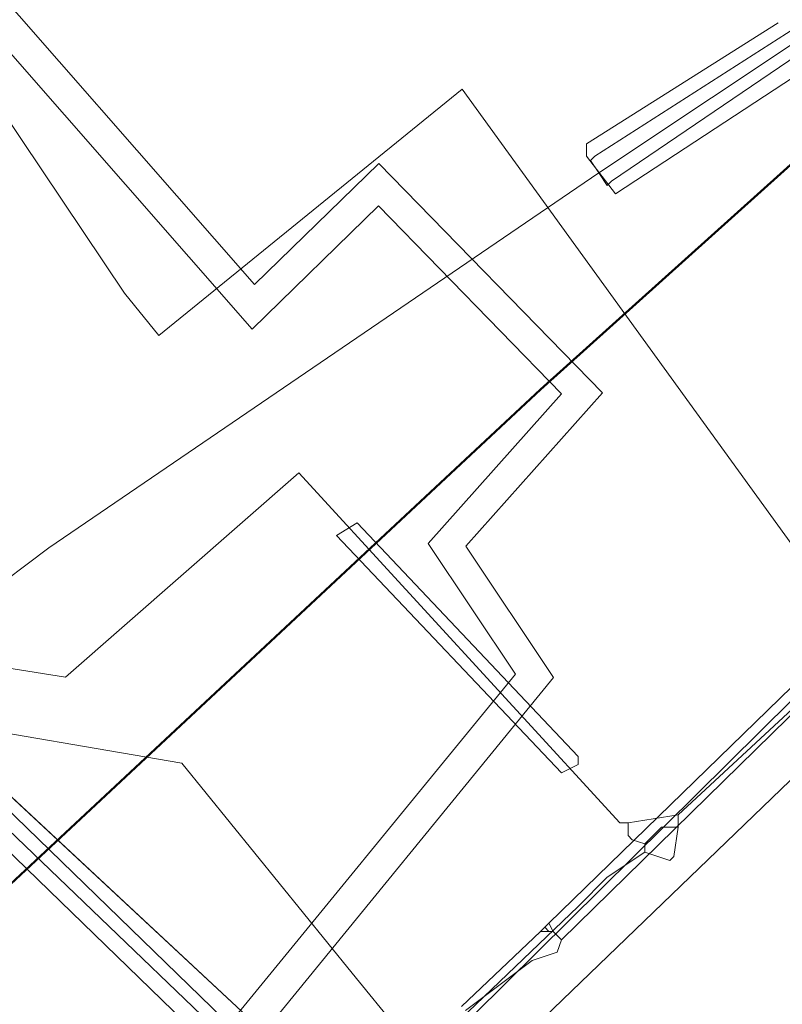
# Model space of a CAD drawing. Header units: metres. Extents: x 92810 to 93633, y 464687 to 465459.
# Tile 183 of 256: x 93189 to 93202, y 465170 to 465187. Entities that reach past the tile are written whole.
import ezdxf
from ezdxf.lldxf.tags import DXFTag

# ---------------------------------------------------------------- set-up
doc = ezdxf.new("R2010")
doc.units = ezdxf.units.M
for name, color, linetype, lineweight, transparency in [('B-OI-KL-DATA_KPN-G', 90, 'SI_B_DATA_KPN', 18, 0.4), ('B-OI-KL-DATA_ZIGGO BV-G', 90, 'SI_B_DATA_ZIGGO', 18, 0.4), ('B-OI-KL-ET_HS_LIANDER-G', 10, 'SI_B_ET_HS_LIANDON', 18, 0.4), ('B-OI-KL-ET_LS_LIANDER-G', 190, 'SI_B_ET_LS_LIANDER', 18, 0.4), ('B-OI-KL-GAS_HD_LIANDER-G', 30, 'SI_B_GAS_HD_LIANDER', 18, 0.4), ('B-OI-KL-GAS_LD_LIANDER-G', 30, 'SI_B_GAS_LD_LIANDER', 18, 0.4), ('B-WE-KL-WARMTENET-G', 80, 'KL-WARMTENET-N', 18, 0.4), ('B-WE-KL-WATER-G', 170, 'KL-WATER-N', 18, 0.4)]:
    doc.layers.add(name, color=color, linetype=linetype, lineweight=lineweight, transparency=transparency)
doc.styles.get("Standard").update_dxf_attribs({"font": 'isocp.shx'})
tags = doc.linetypes.add('KL-WARMTENET-N', pattern='A,7,-1.5,["WN",Standard,S=1,R=0,X=-0.3,Y=-0.5],-3', length=11.5).pattern_tags.tags
tags[6] = DXFTag(74, 10)
doc.linetypes.add('KL-WATER-N', pattern='A,7,-0.5,[168,NLCS.SHX,S=0.75,R=0,X=0.75,Y=0],-2', length=9.5)
doc.linetypes.add('SI_B_DATA_KPN', pattern='A,5,-2,["KPN",Standard,S=1.5,R=0,X=-0.51,Y=-0.75],-8', length=15)
doc.linetypes.add('SI_B_DATA_ZIGGO', pattern='A,5,-2,["ZIGGO",Standard,S=1.5,R=0,X=-0.51,Y=-0.75],-9', length=16)
doc.linetypes.add('SI_B_ET_HS_LIANDON', pattern='A,5,-2,["LI-HS",Standard,S=1.5,R=0,X=-0.51,Y=-0.75],-10', length=17)
doc.linetypes.add('SI_B_ET_LS_LIANDER', pattern='A,5,-2,["LI-LS",Standard,S=1.5,R=0,X=-0.51,Y=-0.75],-10', length=17)
doc.linetypes.add('SI_B_GAS_HD_LIANDER', pattern='A,5,-2,["LI-G-HD",Standard,S=1.5,R=0,X=-0.51,Y=-0.75],-11', length=18)
doc.linetypes.add('SI_B_GAS_LD_LIANDER', pattern='A,5,-2,["LI-G-LD",Standard,S=1.5,R=0,X=-0.51,Y=-0.75],-11', length=18)

msp = doc.modelspace()

# ---------------------------------------------------------------- linework, layer by layer
at = {"layer": 'B-OI-KL-DATA_KPN-G', "flags": 128}
for points in [[(93210.679, 465183.393), (93197.036, 465169.893), (93196.893, 465166.179)], [(93188.036, 465174.107), (93188.179, 465174.25), (93195.321, 465167.321), (93195.25, 465167.107)], [(93188.036, 465174.036), (93187.821, 465173.893), (93194.964, 465166.964), (93195.107, 465167.107)], [(93188.036, 465174.036), (93195.107, 465167.25), (93195.107, 465167.107)]]:
    msp.add_lwpolyline(points, dxfattribs=at)
at = {"layer": 'B-OI-KL-DATA_ZIGGO BV-G', "flags": 128}
for points in [[(93194.71, 465168.41), (93187.09, 465175.5)], [(93194.949, 465170.608), (93192.03, 465174.202), (93187.687, 465174.945)], [(93194.476, 465168.627), (93187.687, 465174.945)], [(93195.73, 465169.646), (93194.949, 465170.608)]]:
    msp.add_lwpolyline(points, dxfattribs=at)
at = {"layer": 'B-OI-KL-ET_HS_LIANDER-G', "flags": 128}
for points in [[(93199.179, 465184.321), (93199.036, 465184.536), (93199.107, 465184.607), (93202.679, 465186.893)], [(93199.179, 465184.321), (93203.036, 465186.893)], [(93199.179, 465184.321), (93199.321, 465184.107), (93199.393, 465184.179), (93203.393, 465186.893)], [(93199.179, 465184.321), (93189.75, 465177.893), (93188.607, 465177.036), (93188.607, 465176.964)]]:
    msp.add_lwpolyline(points, dxfattribs=at)
at = {"layer": 'B-OI-KL-ET_LS_LIANDER-G'}
for p, q in [((93198.964, 465184.821), (93202.25, 465186.893)), ((93203.607, 465186.679), (93199.464, 465183.964)), ((93212.464, 465184.821), (93198.536, 465171.179)), ((93198.964, 465184.607), (93198.964, 465184.821)), ((93199.464, 465183.964), (93198.964, 465184.607)), ((93211.536, 465184.321), (93198.321, 465171.464)), ((93194.679, 465178.107), (93195.036, 465178.321)), ((93195.036, 465178.321), (93198.821, 465174.321)), ((93198.536, 465174.036), (93194.679, 465178.107)), ((93198.821, 465174.321), (93198.821, 465174.179)), ((93198.821, 465174.179), (93198.536, 465174.036)), ((93198.321, 465171.464), (93198.179, 465171.321)), ((93198.25, 465171.393), (93198.321, 465171.321)), ((93198.321, 465171.464), (93198.393, 465171.321)), ((93198.179, 465171.321), (93196.821, 465170.036)), ((93198.179, 465171.321), (93198.393, 465171.321)), ((93198.393, 465171.321), (93198.536, 465171.179)), ((93198.536, 465171.179), (93198.464, 465170.964)), ((93198.464, 465170.964), (93198.036, 465170.821)), ((93198.036, 465170.821), (93196.893, 465169.964))]:
    msp.add_line(p, q, dxfattribs=at)
at = {"layer": 'B-OI-KL-GAS_HD_LIANDER-G', "lineweight": 50, "flags": 128}
msp.add_lwpolyline([(93397.966, 465326.839), (93335.607, 465282.679), (93332.964, 465280.75), (93290.179, 465250.179), (93288.964, 465249.25), (93269.75, 465235.107), (93259.464, 465228.107), (93258.821, 465227.607), (93217.25, 465197.679), (93216.25, 465196.893), (93213.464, 465194.607), (93212.964, 465194.107), (93209.75, 465191.321), (93209.036, 465190.607), (93205.321, 465187.036), (93198.179, 465180.607), (93183.25, 465166.679), (93182.964, 465166.393), (93181.821, 465165.25), (93181.821, 465165.107), (93181.464, 465164.964), (93181.179, 465164.679), (93180.464, 465164.036), (93179.25, 465162.893), (93179.25, 465162.75), (93178.25, 465161.964)], dxfattribs=at)
at = {"layer": 'B-OI-KL-GAS_LD_LIANDER-G', "flags": 128}
for points in [[(93200.536, 465173.321), (93215.179, 465186.893)], [(93180.607, 465181.036), (93180.607, 465180.679), (93180.893, 465180.536), (93183.75, 465176.679), (93190.036, 465175.679), (93194.036, 465179.179), (93199.536, 465173.179), (93199.679, 465173.179)], [(93200.536, 465173.321), (93199.679, 465173.179)], [(93200.536, 465173.321), (93200.536, 465173.107)], [(93199.679, 465173.179), (93199.679, 465172.964), (93199.75, 465172.893), (93199.964, 465172.821)], [(93200.536, 465173.107), (93200.25, 465173.107), (93199.964, 465172.821)], [(93200.536, 465173.107), (93200.464, 465172.607), (93200.393, 465172.536), (93199.964, 465172.679)], [(93199.964, 465172.821), (93199.964, 465172.679)], [(93199.964, 465172.679), (93199.321, 465172.25), (93198.821, 465171.75), (93195.321, 465168.393), (93197.821, 465166.321)]]:
    msp.add_lwpolyline(points, dxfattribs=at)
at = {"layer": 'B-WE-KL-WARMTENET-G'}
for points in [[(93193.277, 465182.406), (93182.541, 465194.66)], [(93193.233, 465181.644), (93182.455, 465193.951)], [(93195.409, 465184.482), (93193.277, 465182.406)], [(93199.238, 465180.552), (93195.409, 465184.482)], [(93195.399, 465183.754), (93193.233, 465181.644)], [(93198.535, 465180.536), (93195.399, 465183.754)], [(93196.25, 465177.97), (93198.535, 465180.536)], [(93196.9, 465177.925), (93199.238, 465180.552)], [(93197.747, 465175.728), (93196.25, 465177.97)], [(93198.402, 465175.674), (93196.9, 465177.925)], [(93192.53, 465169.355), (93197.747, 465175.728)], [(93193.297, 465169.42), (93198.402, 465175.674)]]:
    msp.add_lwpolyline(points, dxfattribs=at)
at = {"layer": 'B-WE-KL-WATER-G'}
for points in [[(93191.045, 465182.262), (93180.438, 465198.083)], [(93191.045, 465182.262), (93191.635, 465181.535), (93196.836, 465185.753), (93203.279, 465176.856), (93204.383, 465177.89)], [(93189.395, 465160.621), (93195.588, 465167.29), (93208.692, 465179.92), (93209.274, 465180.469), (93208.817, 465180.954), (93208.273, 465181.535)]]:
    msp.add_lwpolyline(points, dxfattribs=at)

doc.saveas('drawing.dxf')
